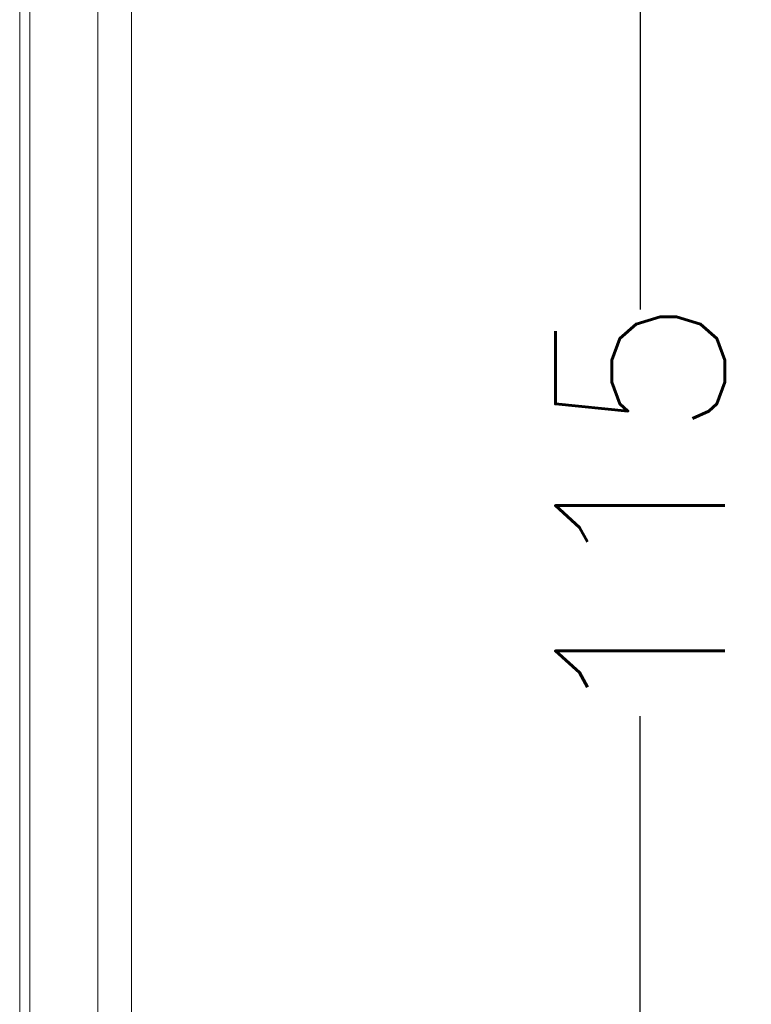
# Model space of a CAD drawing. Header units: millimetres. Extents: x 73 to 355, y 51 to 582.
# Tile 19 of 46: x 98 to 119, y 422 to 451. Entities that reach past the tile are written whole.
import ezdxf

# ---------------------------------------------------------------- set-up
doc = ezdxf.new("R2010")
doc.units = ezdxf.units.MM
doc.layers.add('DIM', color=7, linetype='Continuous')
doc.styles.get("Standard").update_dxf_attribs({"font": 'txt.shx'})
doc.dimstyles.new('ISO-25', dxfattribs={"dimtxt": 5, "dimasz": 5, "dimexe": 1, "dimexo": 1, "dimgap": 1, "dimtad": 0, "dimdsep": 46, "dimtxsty": 'Standard', "dimcen": 1, "dimadec": 0, "dimazin": 0, "dimtfac": 1, "dimtmove": 0, "dimatfit": 3, "dimfxl": 0, "dimarcsym": 0})

# ---------------------------------------------------------------- blocks, each defined once
blk = doc.blocks.new('*D4')
at = {"layer": 'Defpoints', "color": 0}
for p in [(101.016, 494.042), (116.016, 494.042), (101.016, 379.042)]:
    blk.add_point(p, dxfattribs=at)
at = {"layer": 'DIM', "color": 0, "lineweight": -2}
for p, q in [((102.016, 494.042), (117.016, 494.042)), ((116.016, 489.042), (116.016, 442.542)), ((116.016, 384.042), (116.016, 430.542)), ((102.016, 379.042), (117.016, 379.042))]:
    blk.add_line(p, q, dxfattribs=at)
at = {"layer": 'DIM', "color": 0}
for points in [[(115.182, 489.042), (116.849, 489.042), (116.016, 494.042)], [(115.182, 384.042), (116.849, 384.042), (116.016, 379.042)]]:
    blk.add_solid(points, dxfattribs=at)
at = {"layer": 'DIM', "color": 0, "lineweight": 0, "insert": (116.016, 436.542), "char_height": 5, "attachment_point": 5, "rotation": 90}
blk.add_mtext('115', dxfattribs=at)

msp = doc.modelspace()

# ---------------------------------------------------------------- linework, layer by layer
at = {"color": 7, "linetype": 'Continuous', "lineweight": 0}
for p, q in [((100.016, 379.042), (100.016, 494.042)), ((101.016, 494.042), (101.016, 379.042)), ((97.716, 490.542), (97.716, 382.542)), ((98.016, 490.642), (98.016, 382.442))]:
    msp.add_line(p, q, dxfattribs=at)

# ---------------------------------------------------------------- dimensions: what is measured, and where the dimension line sits
at = {"layer": 'DIM', "lineweight": 0}
dim = msp.add_linear_dim(base=(116.016, 494.042), p1=(101.016, 379.042), p2=(101.016, 494.042), angle=90, dimstyle='ISO-25', dxfattribs=at)
dim.commit()
dim.dimension.update_dxf_attribs({"geometry": '*D4', "text_midpoint": (116.016, 436.542)})

doc.saveas('drawing.dxf')
